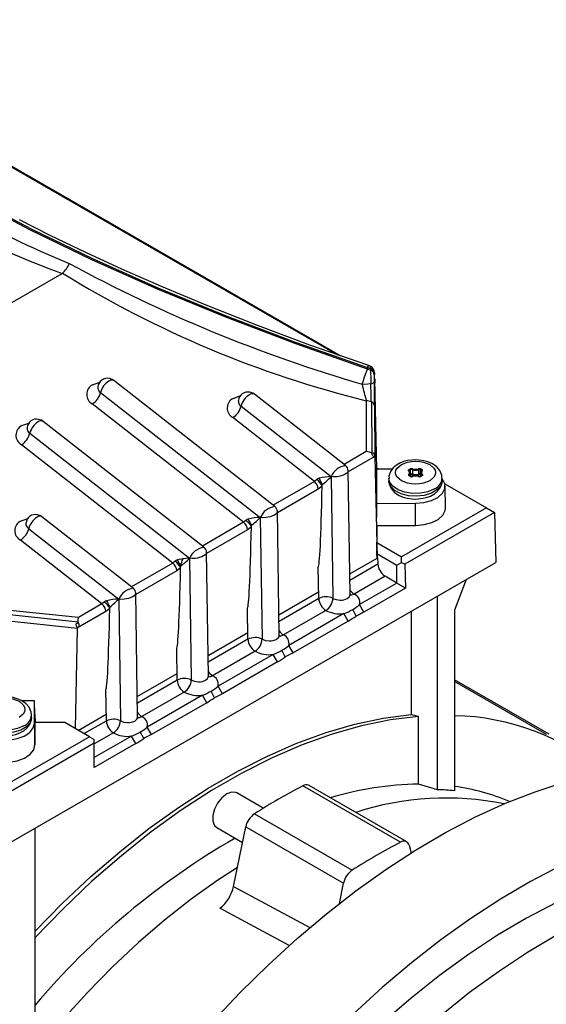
# Model space of a CAD drawing. Header units: inches. Extents: x 0 to 55, y 0 to 42.5.
# Tile 16 of 17: x 43.9 to 47, y 31.6 to 37.4. Entities that reach past the tile are written whole.
import ezdxf

# ---------------------------------------------------------------- set-up
doc = ezdxf.new("R2010")
doc.units = ezdxf.units.IN
doc.header["$LTSCALE"] = 5
doc.header["$MEASUREMENT"] = 0

msp = doc.modelspace()

# ---------------------------------------------------------------- linework, layer by layer
for p, q in [((43.7869, 36.6095), (45.7766, 35.4626)), ((43.7907, 36.6112), (45.7905, 35.4578)), ((42.9746, 35.2618), (44.153, 35.9421)), ((44.1545, 35.9431), (44.153, 35.9421)), ((45.9541, 35.3862), (45.9541, 35.3773)), ((45.9541, 35.3862), (45.9715, 35.381)), ((45.9541, 35.3773), (45.9715, 35.3722)), ((45.9715, 35.381), (45.9715, 35.3722)), ((45.9933, 35.3528), (45.9933, 35.344)), ((45.4063, 34.5665), (44.4573, 35.3101)), ((45.9363, 35.2874), (45.9219, 35.2879)), ((45.9961, 35.3175), (45.9958, 35.3017)), ((46.0075, 34.7861), (45.9961, 35.3175)), ((44.3791, 35.2395), (45.3208, 34.5016)), ((45.8239, 34.8075), (45.2859, 35.229)), ((45.2223, 34.473), (44.33, 35.1721)), ((45.9461, 35.191), (45.9461, 34.8908)), ((45.9759, 35.1835), (45.9778, 34.8828)), ((45.2077, 35.1585), (45.7384, 34.7427)), ((45.9954, 35.159), (45.9964, 34.8576)), ((44.9887, 34.3254), (44.0397, 35.069)), ((45.6399, 34.714), (45.1586, 35.0911)), ((43.9615, 34.9984), (44.9032, 34.2605)), ((44.8048, 34.2319), (43.9124, 34.9311)), ((45.9461, 34.8908), (45.8146, 34.8149)), ((45.9778, 34.8828), (45.979, 34.8823)), ((45.9932, 34.8598), (45.8392, 34.7709)), ((45.9963, 34.8594), (45.9932, 34.8598)), ((45.9964, 34.8576), (45.9963, 34.8594)), ((45.9964, 34.8576), (46.0093, 34.2618)), ((45.85, 34.0464), (45.839, 34.7813)), ((46.0987, 34.7862), (46.0071, 34.7861)), ((46.0071, 34.7861), (46.0071, 34.5847)), ((46.0073, 34.7938), (46.0207, 34.7861)), ((46.1982, 34.7843), (46.2049, 34.7882)), ((46.1992, 34.7755), (46.1987, 34.7765)), ((46.1987, 34.7763), (46.1987, 34.7764)), ((46.201, 34.7795), (46.2076, 34.7833)), ((46.201, 34.7734), (46.201, 34.7795)), ((46.2058, 34.7629), (46.2054, 34.7645)), ((46.2058, 34.7449), (46.2058, 34.7629)), ((46.2076, 34.7576), (46.2076, 34.7833)), ((46.2176, 34.7839), (46.2176, 34.7582)), ((46.2551, 34.7582), (46.2551, 34.7839)), ((46.265, 34.7833), (46.2717, 34.7795)), ((46.265, 34.7576), (46.265, 34.7833)), ((46.2673, 34.7645), (46.2669, 34.7629)), ((46.2669, 34.7629), (46.2669, 34.7449)), ((46.2678, 34.7882), (46.2744, 34.7843)), ((46.2717, 34.7734), (46.2717, 34.7795)), ((46.274, 34.7765), (46.2734, 34.7755)), ((46.274, 34.7764), (46.274, 34.7763)), ((45.6399, 34.714), (45.397, 34.5738)), ((45.6535, 34.7251), (45.6399, 34.714)), ((45.7384, 34.7427), (45.7492, 34.0251)), ((46.0789, 34.734), (46.0789, 34.7179)), ((46.2049, 34.7441), (46.1982, 34.748)), ((46.2, 34.7521), (46.2, 34.7483)), ((46.2068, 34.7443), (46.2002, 34.7482)), ((46.2076, 34.7576), (46.2058, 34.7565)), ((46.2104, 34.7528), (46.2058, 34.7501)), ((46.2669, 34.7501), (46.2622, 34.7528)), ((46.2669, 34.7565), (46.265, 34.7576)), ((46.2725, 34.7482), (46.2658, 34.7443)), ((46.2744, 34.748), (46.2678, 34.7441)), ((46.2726, 34.7483), (46.2726, 34.7521)), ((46.274, 34.7496), (46.274, 34.7493)), ((46.3938, 34.7179), (46.3938, 34.734)), ((46.4089, 34.7002), (46.6553, 34.558)), ((45.6629, 34.6691), (45.4216, 34.5299)), ((45.686, 34.6872), (45.6629, 34.6691)), ((45.686, 34.6872), (45.6862, 34.6961)), ((46.4135, 34.5585), (46.4107, 34.687)), ((46.0071, 34.5847), (46.2368, 34.5851)), ((46.0071, 34.5847), (46.0071, 34.502)), ((46.2369, 34.4549), (46.2368, 34.5851)), ((45.4324, 33.8053), (45.4214, 34.5402)), ((46.6553, 34.558), (46.1542, 34.2687)), ((46.7021, 34.531), (46.1731, 34.2256)), ((46.6553, 34.558), (46.7021, 34.531)), ((46.7021, 34.531), (46.711, 34.2365)), ((44.5712, 34.0843), (44.0332, 34.5059)), ((45.2223, 34.473), (44.9794, 34.3327)), ((45.236, 34.484), (45.2223, 34.473)), ((45.3208, 34.5016), (45.3317, 33.7841)), ((46.0081, 34.4545), (46.0071, 34.502)), ((43.955, 34.4353), (44.4857, 34.0195)), ((45.2453, 34.4281), (45.004, 34.2888)), ((45.2684, 34.4461), (45.2453, 34.4281)), ((45.2684, 34.4461), (45.2686, 34.455)), ((46.0081, 34.4545), (46.2369, 34.4549)), ((46.0081, 34.4545), (46.0081, 34.353)), ((44.3872, 33.9908), (43.9059, 34.3679)), ((46.0088, 34.2883), (46.0081, 34.353)), ((46.0081, 34.353), (46.1542, 34.2687)), ((45.0149, 33.5643), (45.0038, 34.2992)), ((43.813, 32.5635), (46.711, 34.2365)), ((44.8184, 34.2429), (44.8048, 34.2319)), ((44.8631, 34.2574), (44.832, 34.2507)), ((44.9032, 34.2605), (44.8631, 34.2574)), ((44.9032, 34.2605), (44.914, 33.543)), ((45.8482, 34.1688), (46.0093, 34.2618)), ((46.0094, 34.2618), (46.0088, 34.2883)), ((46.0088, 34.2883), (46.1264, 34.2205)), ((46.0122, 34.2635), (46.0093, 34.2618)), ((46.0122, 34.2635), (46.015, 34.2269)), ((46.1264, 34.2205), (46.1542, 34.2366)), ((46.1542, 34.2366), (46.1542, 34.2687)), ((46.1542, 34.2366), (46.1731, 34.2256)), ((44.8048, 34.2319), (44.5618, 34.0917)), ((44.8277, 34.187), (44.5864, 34.0477)), ((44.8509, 34.205), (44.8277, 34.187)), ((44.8509, 34.205), (44.8511, 34.2139)), ((45.6656, 34.0252), (45.6629, 34.2101)), ((45.8488, 34.1309), (46.015, 34.2269)), ((46.1264, 34.1144), (46.1264, 34.2205)), ((46.1731, 34.2256), (46.1774, 34.0849)), ((46.0568, 34.1546), (45.8744, 34.0493)), ((46.1264, 34.1144), (46.0568, 34.1546)), ((46.5359, 34.1355), (46.466, 33.9552)), ((45.4306, 33.9277), (45.6651, 34.0631)), ((46.1264, 34.1144), (45.9067, 33.9876)), ((46.1774, 34.0849), (45.9322, 33.9434)), ((46.1774, 34.0849), (46.1264, 34.1144)), ((44.4857, 34.0195), (44.4965, 33.302)), ((44.5973, 33.3232), (44.5863, 34.0581)), ((45.4312, 33.8899), (45.6656, 34.0252)), ((46.3658, 32.8945), (46.3658, 34.0372)), ((44.2481, 33.9105), (43.8068, 33.956)), ((44.4101, 33.9459), (44.2468, 33.8517)), ((44.3872, 33.9908), (44.2481, 33.9105)), ((44.4008, 34.0019), (44.3872, 33.9908)), ((44.4333, 33.964), (44.4101, 33.9459)), ((44.4333, 33.964), (44.4335, 33.9729)), ((45.2481, 33.7842), (45.2453, 33.969)), ((45.7074, 33.9529), (45.4568, 33.8083)), ((45.886, 33.919), (45.8661, 33.9587)), ((45.9322, 33.9434), (45.9067, 33.9876)), ((46.2099, 33.9472), (46.2099, 33.3376)), ((46.466, 33.9552), (46.466, 32.888)), ((44.2436, 33.8457), (43.8013, 33.8924)), ((44.2461, 33.8831), (43.8056, 33.9307)), ((45.8143, 33.9343), (45.4891, 33.7465)), ((45.8399, 33.8901), (45.5146, 33.7023)), ((45.8399, 33.8901), (45.8143, 33.9343)), ((44.2311, 33.2543), (44.2436, 33.8457)), ((44.2436, 33.8457), (44.2437, 33.8476)), ((44.2468, 33.8517), (44.2437, 33.8476)), ((44.2461, 33.8831), (44.246, 33.8818)), ((45.013, 33.6867), (45.2475, 33.822)), ((45.0136, 33.6488), (45.2481, 33.7842)), ((44.8305, 33.5431), (44.8277, 33.7279)), ((45.4684, 33.678), (45.4485, 33.7176)), ((45.5146, 33.7023), (45.4891, 33.7465)), ((45.2898, 33.7118), (45.0393, 33.5672)), ((45.3968, 33.6932), (45.0715, 33.5055)), ((45.4223, 33.649), (45.3968, 33.6932)), ((45.4223, 33.649), (45.097, 33.4613)), ((44.5954, 33.4456), (44.8299, 33.5809)), ((44.596, 33.4077), (44.8305, 33.5431)), ((47.0248, 33.2215), (46.466, 33.544)), ((44.4129, 33.302), (44.4101, 33.4869)), ((45.097, 33.4613), (45.0715, 33.5055)), ((47.0088, 33.2197), (46.466, 33.533)), ((44.8722, 33.4708), (44.6217, 33.3261)), ((44.9792, 33.4521), (44.6539, 33.2644)), ((45.0047, 33.408), (44.9792, 33.4521)), ((45.0508, 33.4369), (45.0309, 33.4766)), ((43.9894, 33.4199), (43.9137, 33.4199)), ((43.9888, 33.2873), (43.9894, 33.4199)), ((43.9912, 33.3382), (43.9894, 33.4199)), ((45.0047, 33.408), (44.6794, 33.2202)), ((43.9718, 33.3197), (43.9718, 33.3358)), ((43.9912, 33.3382), (43.9922, 33.2907)), ((44.2476, 33.2448), (44.4123, 33.3399)), ((46.2544, 32.9273), (46.2544, 33.3267)), ((43.9888, 33.2873), (43.9915, 33.1587)), ((43.9915, 33.1587), (43.9922, 33.2907)), ((44.168, 33.2907), (43.9922, 33.2907)), ((44.3141, 33.2064), (44.168, 33.2907)), ((44.2807, 33.2257), (44.4129, 33.302)), ((44.6794, 33.2202), (44.6539, 33.2644)), ((44.3141, 33.2064), (43.813, 32.9171)), ((44.3141, 33.2064), (44.3419, 33.1903)), ((44.4546, 33.2297), (44.3419, 33.1646)), ((44.5616, 33.2111), (44.3419, 33.0843)), ((44.3419, 33.1685), (44.3419, 33.1903)), ((44.5871, 33.1669), (44.5616, 33.2111)), ((44.6332, 33.1958), (44.6133, 33.2355)), ((44.3419, 33.1685), (43.813, 32.8631)), ((44.3419, 33.0253), (44.3419, 33.1685)), ((44.5871, 33.1669), (44.3419, 33.0253)), ((46.1478, 32.5845), (45.5716, 32.9171)), ((46.1845, 32.5869), (45.6083, 32.9196)), ((46.3658, 32.8945), (46.2544, 32.9273)), ((45.3385, 32.785), (45.1818, 32.8754)), ((45.2864, 32.7525), (45.8627, 32.4199)), ((43.9911, 32.6664), (43.9911, 31.5236)), ((45.0637, 32.6708), (45.2164, 32.5827)), ((45.1634, 32.324), (45.2353, 32.6754)), ((45.2353, 32.6754), (45.8116, 32.3428)), ((46.1989, 32.5664), (46.2108, 32.5221)), ((45.1634, 32.324), (45.614, 32.0818)), ((45.7872, 32.2234), (45.8116, 32.3428)), ((45.4918, 31.9747), (45.0825, 32.1948))]:
    msp.add_line(p, q)
at = {"flags": 128}
for points in [[(45.9541, 35.3773), (45.5306, 35.526), (45.1173, 35.6835), (44.7145, 35.8496), (44.3282, 36.0222), (43.9619, 36.1997), (43.6192, 36.3802), (43.3027, 36.5627), (43.0172, 36.7439), (42.7641, 36.9229), (42.5433, 37.0996), (42.3568, 37.2728), (42.208, 37.4392)], [(42.223, 37.4401), (42.3716, 37.274), (42.5579, 37.1012), (42.7784, 36.9249), (43.0311, 36.7463), (43.3162, 36.5655), (43.6322, 36.3835), (43.9729, 36.2041), (44.3346, 36.0289), (44.7172, 35.8578), (45.1191, 35.6919), (45.5317, 35.5346), (45.9541, 35.3862)], [(45.7946, 35.4563), (44.9006, 35.9719), (43.7917, 36.6116)], [(45.9614, 35.3981), (45.6133, 35.5196), (45.294, 35.6386), (45.0024, 35.754), (44.7382, 35.8645), (44.5034, 35.9678), (44.2963, 36.0633), (44.0816, 36.167), (43.9011, 36.2584)], [(45.972, 35.393), (45.9635, 35.3974), (45.9612, 35.3978)], [(45.9363, 35.3314), (45.9459, 35.3575), (45.9541, 35.3773)], [(45.9541, 35.3862), (45.9595, 35.3964), (45.961, 35.3968)], [(45.9715, 35.381), (45.9716, 35.392), (45.9718, 35.3925)], [(45.9933, 35.3528), (45.9933, 35.3583), (45.9934, 35.3588), (45.9936, 35.3548)], [(45.9936, 35.3548), (45.9936, 35.3541), (45.9939, 35.345)], [(45.9958, 35.3017), (45.9955, 35.2966), (45.9951, 35.3027), (45.9945, 35.3194), (45.9939, 35.345)], [(44.3313, 35.2848), (44.3678, 35.298), (44.374, 35.2987)], [(44.457, 35.3099), (44.4477, 35.3162), (44.4307, 35.3218)], [(45.9219, 35.2879), (45.9288, 35.3094), (45.9363, 35.3314)], [(45.9725, 35.2904), (45.9549, 35.2882), (45.9363, 35.2874)], [(45.9725, 35.2904), (45.977, 35.2915), (45.9812, 35.2928), (45.9849, 35.2942), (45.988, 35.2958), (45.9904, 35.2975), (45.9922, 35.2993), (45.9933, 35.3012), (45.9937, 35.3031)], [(45.9961, 35.3175), (45.9941, 35.3285), (45.9938, 35.3294)], [(44.3625, 35.2735), (44.3622, 35.2722), (44.3628, 35.2727)], [(45.2857, 35.2289), (45.2764, 35.2351), (45.2594, 35.2408)], [(45.1599, 35.2037), (45.1965, 35.217), (45.2027, 35.2177)], [(45.1911, 35.1925), (45.1909, 35.1912), (45.1914, 35.1917)], [(43.9137, 35.0437), (43.9502, 35.0569), (43.9565, 35.0577)], [(44.0394, 35.0688), (44.0301, 35.0751), (44.0131, 35.0807)], [(43.9449, 35.0324), (43.9447, 35.0312), (43.9452, 35.0317)], [(45.9778, 34.8828), (45.9651, 34.8872), (45.9461, 34.8908)], [(45.979, 34.8823), (45.9822, 34.8841), (45.985, 34.8845), (45.9868, 34.8839), (45.9886, 34.8824), (45.9908, 34.8794), (45.9949, 34.8685), (45.9958, 34.864), (45.9963, 34.8594)], [(45.9932, 34.8598), (45.9877, 34.8619), (45.9856, 34.8638), (45.9839, 34.8663), (45.9825, 34.8693), (45.9813, 34.8729), (45.979, 34.8823)], [(46.2363, 34.8416), (46.1906, 34.8372), (46.1738, 34.8332), (46.1481, 34.8239), (46.1249, 34.8112), (46.1043, 34.794), (46.0886, 34.7723), (46.0798, 34.7463), (46.0802, 34.734)], [(46.1528, 34.8144), (46.1894, 34.8287), (46.2124, 34.8329), (46.2363, 34.8343), (46.2603, 34.8329), (46.2832, 34.8287), (46.3198, 34.8144), (46.3447, 34.7932), (46.352, 34.78), (46.3544, 34.7661), (46.352, 34.7523), (46.3447, 34.7391), (46.3198, 34.7179)], [(46.3925, 34.7335), (46.3919, 34.7514), (46.3801, 34.7791), (46.3596, 34.8023), (46.3327, 34.82), (46.3086, 34.8301), (46.2858, 34.8364), (46.2568, 34.8407), (46.2363, 34.8416)], [(45.8387, 34.7774), (45.8389, 34.7748), (45.8365, 34.7694), (45.8305, 34.7629), (45.8217, 34.7569), (45.8105, 34.7514), (45.7972, 34.7467), (45.7849, 34.7436), (45.7717, 34.7415), (45.7517, 34.7409), (45.7384, 34.7427)], [(46.3198, 34.7179), (46.2832, 34.7036), (46.2603, 34.6994), (46.2363, 34.698), (46.2124, 34.6994), (46.1894, 34.7036), (46.1528, 34.7179), (46.1279, 34.7391), (46.1206, 34.7523), (46.1182, 34.7661), (46.1207, 34.78), (46.1279, 34.7932), (46.1528, 34.8144)], [(46.1968, 34.7757), (46.1951, 34.7778), (46.1948, 34.7801), (46.1959, 34.7824), (46.1982, 34.7843)], [(46.2051, 34.7657), (46.2041, 34.7697), (46.1992, 34.7755)], [(46.2734, 34.7755), (46.2686, 34.7697), (46.2677, 34.7662)], [(46.3477, 34.6697), (46.3099, 34.6536), (46.2656, 34.6447), (46.2187, 34.6437), (46.1734, 34.6507), (46.1336, 34.6651), (46.103, 34.6856), (46.0842, 34.7105), (46.0789, 34.7339)], [(46.3938, 34.7179), (46.3937, 34.7145), (46.385, 34.6879), (46.363, 34.6639), (46.3298, 34.6448), (46.2883, 34.6321), (46.2422, 34.6271), (46.1956, 34.6301), (46.1525, 34.6409), (46.117, 34.6586), (46.092, 34.6816), (46.0798, 34.7077), (46.0789, 34.7179)], [(46.0802, 34.7184), (46.0808, 34.7005), (46.0925, 34.6728), (46.1131, 34.6496), (46.1399, 34.6319), (46.164, 34.6218), (46.1869, 34.6155), (46.2159, 34.6112), (46.2363, 34.6104)], [(46.2002, 34.7482), (46.1991, 34.7489), (46.1987, 34.7494)], [(46.2363, 34.6104), (46.282, 34.6148), (46.2988, 34.6188), (46.3246, 34.628), (46.3478, 34.6407), (46.3683, 34.6579), (46.3841, 34.6796), (46.3928, 34.7056), (46.3924, 34.718)], [(46.2368, 34.5851), (46.286, 34.5893), (46.3311, 34.6012), (46.3685, 34.6201), (46.3952, 34.6442), (46.409, 34.6717), (46.4089, 34.7004), (46.3948, 34.7279), (46.3938, 34.7291)], [(46.274, 34.7494), (46.2736, 34.7489), (46.2725, 34.7482)], [(46.2759, 34.7566), (46.2776, 34.7545), (46.2779, 34.7521), (46.2768, 34.7499), (46.2744, 34.748)], [(45.4211, 34.5364), (45.4213, 34.5337), (45.4189, 34.5283), (45.4129, 34.5219), (45.4041, 34.5158), (45.3929, 34.5103), (45.3796, 34.5056), (45.3674, 34.5026), (45.3541, 34.5005), (45.3341, 34.4998), (45.3208, 34.5016)], [(46.2369, 34.4549), (46.2867, 34.4591), (46.3326, 34.4713), (46.3706, 34.4904), (46.3977, 34.515), (46.4118, 34.5429), (46.4135, 34.5585)], [(43.9072, 34.4806), (43.9437, 34.4938), (43.95, 34.4945)], [(43.9384, 34.4693), (43.9382, 34.468), (43.9387, 34.4685)], [(44.0329, 34.5057), (44.0236, 34.5119), (44.0066, 34.5176)], [(45.0035, 34.2953), (45.0037, 34.2926), (45.0013, 34.2872), (44.9954, 34.2808), (44.9866, 34.2747), (44.9753, 34.2692), (44.962, 34.2645), (44.9498, 34.2615), (44.9365, 34.2594), (44.9165, 34.2587), (44.9032, 34.2605)], [(44.5859, 34.0542), (44.5861, 34.0516), (44.5837, 34.0462), (44.5778, 34.0397), (44.569, 34.0337), (44.5577, 34.0282), (44.5444, 34.0235), (44.5322, 34.0204), (44.5189, 34.0183), (44.499, 34.0177), (44.4857, 34.0195)], [(45.6656, 34.0252), (45.6659, 34.0253), (45.6662, 34.0253), (45.6663, 34.0251), (45.6664, 34.0249), (45.6664, 34.0248), (45.6663, 34.0244), (45.6663, 34.0243), (45.6662, 34.0241), (45.666, 34.0238), (45.6657, 34.0235)], [(45.7492, 34.0251), (45.7552, 34.0217), (45.7686, 34.0167), (45.7912, 34.0135), (45.8031, 34.014), (45.8143, 34.0158), (45.8328, 34.0229), (45.8453, 34.0338), (45.8488, 34.0404), (45.85, 34.0476), (45.8499, 34.0479)], [(45.8508, 34.0447), (45.8616, 34.0442), (45.8744, 34.0493)], [(44.2461, 33.8831), (44.2476, 33.8978), (44.2481, 33.9105)], [(44.2437, 33.8476), (44.237, 33.8611), (44.2353, 33.8659), (44.2347, 33.8699), (44.2352, 33.8727), (44.2365, 33.875), (44.24, 33.8782), (44.246, 33.8818)], [(45.2481, 33.7842), (45.2483, 33.7843), (45.2486, 33.7842), (45.2487, 33.784), (45.2488, 33.7839), (45.2488, 33.7837), (45.2488, 33.7834), (45.2487, 33.7832), (45.2486, 33.783), (45.2484, 33.7827), (45.2481, 33.7825)], [(45.3317, 33.7841), (45.3376, 33.7806), (45.3511, 33.7757), (45.3736, 33.7725), (45.3855, 33.7729), (45.3967, 33.7748), (45.4152, 33.7819), (45.4277, 33.7927), (45.4312, 33.7994), (45.4324, 33.8065), (45.4323, 33.8068)], [(45.4332, 33.8037), (45.444, 33.8032), (45.4568, 33.8083)], [(44.8305, 33.5431), (44.8308, 33.5432), (44.831, 33.5431), (44.8312, 33.543), (44.8312, 33.5428), (44.8312, 33.5427), (44.8312, 33.5423), (44.8311, 33.5421), (44.831, 33.542), (44.8308, 33.5417), (44.8305, 33.5414)], [(44.914, 33.543), (44.9202, 33.5395), (44.9335, 33.5346), (44.956, 33.5314), (44.9679, 33.5319), (44.9791, 33.5337), (44.9976, 33.5408), (45.0101, 33.5517), (45.0136, 33.5583), (45.0148, 33.5654), (45.0147, 33.5658)], [(45.0156, 33.5626), (45.0264, 33.5621), (45.0393, 33.5672)], [(43.7308, 33.4162), (43.7674, 33.4305), (43.7904, 33.4347), (43.8144, 33.4362), (43.8383, 33.4347), (43.8613, 33.4305), (43.8979, 33.4162), (43.9227, 33.395), (43.93, 33.3818), (43.9325, 33.368), (43.93, 33.3541), (43.9227, 33.3409), (43.8979, 33.3198)], [(43.9705, 33.3354), (43.9699, 33.3532), (43.9581, 33.3809), (43.9376, 33.4041), (43.9108, 33.4218), (43.8867, 33.4319), (43.8638, 33.4382), (43.8348, 33.4425), (43.8144, 33.4434)], [(43.9257, 33.2715), (43.8879, 33.2554), (43.8436, 33.2465), (43.7967, 33.2455), (43.7514, 33.2525), (43.7116, 33.2669), (43.681, 33.2875), (43.6622, 33.3123), (43.6569, 33.3357)], [(43.9718, 33.3197), (43.9717, 33.3163), (43.963, 33.2897), (43.9411, 33.2658), (43.9079, 33.2466), (43.8664, 33.2339), (43.8202, 33.2289), (43.7736, 33.2319), (43.7306, 33.2428), (43.695, 33.2604), (43.67, 33.2834), (43.6579, 33.3096), (43.6569, 33.3197)], [(43.8144, 33.2122), (43.8601, 33.2166), (43.8768, 33.2206), (43.9026, 33.2298), (43.9258, 33.2426), (43.9464, 33.2597), (43.9621, 33.2814), (43.9709, 33.3074), (43.9705, 33.3198)], [(43.9911, 32.0568), (44.1547, 32.2239), (44.3217, 32.3814), (44.4918, 32.5286), (44.664, 32.665), (44.838, 32.7902), (45.0129, 32.9035), (45.1881, 33.0047), (45.363, 33.0933), (45.537, 33.169), (45.7093, 33.2314), (45.8793, 33.2805), (46.0463, 33.3159), (46.2099, 33.3376)], [(46.2544, 33.3267), (46.0879, 33.3063), (45.9176, 33.2716), (45.7443, 33.2227), (45.5684, 33.1597), (45.3909, 33.083), (45.2123, 32.9928), (45.0333, 32.8895), (44.8547, 32.7735), (44.6771, 32.6452), (44.5013, 32.5051), (44.3279, 32.3539), (44.1576, 32.192), (43.9911, 32.0201)], [(44.4965, 33.302), (44.5025, 33.2985), (44.5159, 33.2935), (44.5385, 33.2903), (44.5504, 33.2908), (44.5615, 33.2926), (44.58, 33.2997), (44.5925, 33.3106), (44.596, 33.3172), (44.5973, 33.3244), (44.5971, 33.3247)], [(44.598, 33.3215), (44.6089, 33.321), (44.6217, 33.3261)], [(43.6399, 33.2879), (43.6469, 33.2595), (43.6673, 33.2334), (43.6997, 33.2117), (43.7414, 33.1961), (43.789, 33.188), (43.8387, 33.1879), (43.8863, 33.1959), (43.9282, 33.2113), (43.9608, 33.2329), (43.9816, 33.2589), (43.9888, 33.2873)], [(44.4129, 33.302), (44.4132, 33.3021), (44.4134, 33.3021), (44.4136, 33.3019), (44.4136, 33.3018), (44.4136, 33.3016), (44.4136, 33.3012), (44.4135, 33.3011), (44.4135, 33.3009), (44.4132, 33.3006), (44.4129, 33.3003)], [(43.6372, 33.1593), (43.6442, 33.1305), (43.665, 33.104), (43.6979, 33.0819), (43.7403, 33.0661), (43.7886, 33.0578), (43.839, 33.0577), (43.8875, 33.0659), (43.93, 33.0815), (43.9631, 33.1035), (43.9842, 33.1299), (43.9915, 33.1587)], [(45.0392, 31.5239), (45.2024, 31.6969), (45.369, 31.8613), (45.5387, 32.0167), (45.7109, 32.1625), (45.8851, 32.2984), (46.0607, 32.4238), (46.2372, 32.5385), (46.414, 32.642), (46.5906, 32.734), (46.7665, 32.8143), (46.9411, 32.8825), (47.1138, 32.9386)], [(45.1818, 32.8754), (45.1765, 32.878), (45.1513, 32.8803), (45.1228, 32.8696), (45.0942, 32.8473), (45.0691, 32.816), (45.0504, 32.7796), (45.0405, 32.7424), (45.0405, 32.7089), (45.0504, 32.6832), (45.0637, 32.6708)], [(45.1864, 32.4361), (45.0711, 32.3612), (44.913, 32.2485), (44.7563, 32.1253), (44.6017, 31.9922), (44.4498, 31.8496), (44.3011, 31.698), (44.1562, 31.5381)], [(47.0917, 32.4447), (46.9151, 32.3527), (46.7383, 32.2492), (46.5618, 32.1345), (46.3862, 32.0091), (46.212, 31.8733), (46.0398, 31.7274), (45.8701, 31.5721)], [(47.0632, 32.2276), (46.8917, 32.1371), (46.7201, 32.0352), (46.5489, 31.9222), (46.3787, 31.7986), (46.21, 31.6646), (46.0434, 31.5208)], [(47.0685, 32.035), (46.8969, 31.9331), (46.7257, 31.8202), (46.5554, 31.6965), (46.3868, 31.5625)]]:
    msp.add_lwpolyline(points, dxfattribs=at)
for centre, radius, start, end in [((46.3528, 41.2939), 5.716, 233.34216, 247.81503), ((45.5402, 39.8454), 4.1424, 230.25424, 250.43528), ((44.0512, 36.0572), 0.1539, 312.14676, 338.58814), ((48.3901, 43.7147), 8.7809, 241.4575, 253.67501), ((47.4524, 41.2889), 6.2812, 238.32854, 256.12407), ((45.961, 35.3504), 0.0324, 4.27022, 70.95256), ((51.2332, 35.3901), 5.2617, 180.19487, 181.08481), ((45.961, 35.3416), 0.0324, 4.27043, 70.95306), ((45.9517, 35.3569), 0.042, 357.07935, 61.41679), ((48.624, 35.3529), 2.6308, 180.1948, 181.08476), ((44.3612, 35.2281), 0.0641, 117.85832, 240.81853), ((44.4186, 35.2673), 0.0558, 77.45196, 173.95467), ((44.485, 35.2138), 0.109, 121.41996, 166.38597), ((44.4452, 35.2861), 0.0268, 63.26399, 129.50463), ((47.1341, 35.5386), 1.2379, 191.68506, 196.3077), ((43.0691, 35.1443), 2.907, 0.77317, 2.88139), ((35.1213, 35.1024), 10.8743, 0.2983, 1.05766), ((44.2732, 35.2651), 0.109, 301.41996, 346.38597), ((44.3977, 35.2695), 0.0353, 173.57433, 238.20052), ((45.2473, 35.1863), 0.0558, 77.45196, 173.95467), ((45.3136, 35.1328), 0.109, 121.41996, 166.38597), ((45.2739, 35.2051), 0.0268, 63.26399, 129.50463), ((45.1899, 35.1471), 0.0641, 117.85832, 240.81853), ((45.2263, 35.1884), 0.0353, 173.57433, 238.20052), ((45.9373, 35.0925), 0.0989, 67.06365, 84.94421), ((45.9666, 35.1561), 0.029, 5.79292, 71.32316), ((45.1018, 35.1841), 0.109, 301.41996, 346.38597), ((44.001, 35.0263), 0.0558, 77.45196, 173.95467), ((44.0674, 34.9728), 0.109, 121.41996, 166.38597), ((44.0276, 35.0451), 0.0268, 63.26399, 129.50463), ((43.9436, 34.987), 0.0641, 117.85832, 240.81853), ((43.8556, 35.0241), 0.109, 301.41996, 346.38597), ((43.9801, 35.0284), 0.0353, 173.57433, 238.20052), ((45.8392, 34.6982), 0.1102, 98.09145, 156.18541), ((45.7996, 34.7764), 0.0395, 0.8574, 51.91463), ((46.1979, 34.7735), 0.00249, 57.24369, 116.37684), ((46.1901, 34.7661), 0.0117, 305.09413, 54.90587), ((46.195, 34.7792), 0.00605, 2.60548, 57.39452), ((46.2027, 34.7758), 0.00403, 114.6582, 171.28527), ((46.1924, 34.7629), 0.0132, 305.13326, 20.60731), ((46.2133, 34.7718), 0.0184, 69.09977, 117.25215), ((46.2016, 34.7831), 0.00605, 2.60548, 57.39452), ((46.2132, 34.7724), 0.0123, 69.27436, 117.07755), ((46.2132, 34.7466), 0.0123, 69.27436, 117.07755), ((46.225, 34.7837), 0.0074, 134.60204, 178.66753), ((46.2363, 34.8347), 0.0541, 249.76516, 290.23484), ((46.2363, 34.8335), 0.0475, 249.65882, 290.34118), ((46.2594, 34.7718), 0.0184, 62.74981, 110.89827), ((46.2477, 34.7837), 0.0074, 1.33247, 45.39796), ((46.2594, 34.7724), 0.0123, 62.92245, 110.72564), ((46.2594, 34.7466), 0.0123, 62.92245, 110.72564), ((46.2711, 34.7831), 0.00605, 122.60548, 177.39452), ((46.2802, 34.7629), 0.0132, 160.36567, 234.84926), ((46.2826, 34.7661), 0.0117, 125.09413, 234.90587), ((46.2777, 34.7792), 0.00605, 122.60548, 177.39452), ((46.2701, 34.7759), 0.00392, 7.78755, 66.18148), ((46.2748, 34.7735), 0.00249, 63.62316, 122.75631), ((46.2728, 34.7796), 0.00497, 307.67628, 71.2297), ((45.6014, 34.666), 0.0616, 2.90886, 51.23521), ((45.6741, 34.7048), 0.0289, 103.7874, 135.33814), ((45.6012, 34.6474), 0.0937, 25.14272, 56.05595), ((45.7405, 34.4658), 0.2768, 90.42535, 105.34496), ((45.9915, 34.8773), 0.355, 204.02115, 210.70302), ((45.3947, 35.0749), 0.478, 307.57169, 315.9659), ((46.1998, 34.7527), 0.00497, 127.67628, 251.2297), ((46.1948, 34.7518), 0.00523, 4.03018, 68.03163), ((46.1994, 34.7464), 0.00198, 65.68605, 125.61817), ((46.202, 34.7494), 0.00335, 126.66152, 177.4985), ((46.206, 34.7426), 0.00188, 63.54806, 127.30292), ((46.2133, 34.7605), 0.0184, 242.74981, 290.89827), ((46.2132, 34.757), 0.0142, 243.12809, 290.93379), ((46.2137, 34.7579), 0.00605, 182.60548, 237.39452), ((46.2132, 34.7473), 0.00612, 69.09958, 117.25233), ((46.2102, 34.7583), 0.0074, 314.60204, 358.66753), ((46.2363, 34.8098), 0.0605, 249.75583, 290.24417), ((46.2363, 34.809), 0.0541, 249.76516, 290.23484), ((46.2363, 34.6949), 0.0521, 69.76516, 110.23484), ((46.2187, 34.7424), 0.00141, 40.64819, 107.2624), ((46.2363, 34.6988), 0.0475, 69.65882, 110.34118), ((46.2594, 34.7605), 0.0184, 249.09977, 297.25215), ((46.2539, 34.7424), 0.00141, 72.7376, 139.35181), ((46.2594, 34.757), 0.0142, 249.06621, 296.87191), ((46.2625, 34.7583), 0.0074, 181.33247, 225.39796), ((46.2594, 34.7473), 0.00612, 62.75135, 110.89674), ((46.259, 34.7579), 0.00605, 302.60548, 357.39452), ((46.2667, 34.7426), 0.00188, 52.69708, 116.45194), ((46.2733, 34.7464), 0.00198, 54.38183, 114.31395), ((46.2778, 34.7518), 0.00523, 111.96837, 175.96982), ((46.2706, 34.7494), 0.00335, 2.5015, 53.33848), ((46.3168, 34.7406), 0.0773, 293.52991, 354.92282), ((45.4216, 34.4571), 0.1102, 98.09145, 156.18541), ((45.382, 34.5354), 0.0395, 0.8574, 51.91463), ((43.9371, 34.4239), 0.0641, 117.85832, 240.81853), ((43.9736, 34.4653), 0.0353, 173.57433, 238.20052), ((43.9945, 34.4631), 0.0558, 77.45196, 173.95467), ((44.0609, 34.4096), 0.109, 121.41996, 166.38597), ((44.0211, 34.4819), 0.0268, 63.26399, 129.50463), ((45.1838, 34.425), 0.0616, 2.90886, 51.23521), ((45.2565, 34.4637), 0.0289, 103.7874, 135.33814), ((45.1837, 34.4063), 0.0937, 25.14272, 56.05595), ((45.3229, 34.2248), 0.2768, 90.42535, 105.34496), ((45.5739, 34.6363), 0.355, 204.02115, 210.70302), ((44.9772, 34.8339), 0.478, 307.57169, 315.9659), ((43.8491, 34.4609), 0.109, 301.41996, 346.38597), ((45.0041, 34.216), 0.1102, 98.09145, 156.18541), ((44.9644, 34.2943), 0.0395, 0.8574, 51.91463), ((44.839, 34.2226), 0.029, 103.81944, 135.3061), ((44.7661, 34.1652), 0.0937, 25.14272, 56.05595), ((45.1561, 34.3951), 0.3548, 204.01935, 210.70483), ((44.5576, 34.5951), 0.481, 307.5979, 315.93968), ((44.9853, 34.2001), 0.1349, 154.88485, 174.10902), ((44.7662, 34.1839), 0.0616, 2.90886, 51.23521), ((46.1057, 34.231), 0.0908, 182.60548, 237.39452), ((44.5865, 33.975), 0.1102, 98.09145, 156.18541), ((44.5468, 34.0532), 0.0395, 0.8574, 51.91463), ((45.9177, 34.1193), 0.0823, 214.19776, 238.29497), ((44.4213, 33.9816), 0.0289, 103.7874, 135.33814), ((44.4877, 33.7426), 0.2769, 90.42586, 105.34445), ((44.7387, 34.1541), 0.355, 204.02115, 210.70302), ((44.142, 34.3517), 0.478, 307.57169, 315.9659), ((45.7092, 33.9326), 0.1009, 66.62122, 115.58128), ((45.7567, 34.0296), 0.0912, 183.84994, 237.3049), ((45.6586, 34.0294), 0.0908, 302.54196, 357.29664), ((45.8606, 34.0471), 0.0105, 172.92041, 213.7044), ((45.8549, 33.9998), 0.0532, 346.69506, 68.46013), ((44.3486, 33.9428), 0.0616, 2.90886, 51.23521), ((44.3485, 33.9242), 0.0937, 25.14272, 56.05595), ((45.7902, 34.1119), 0.1793, 242.50435, 277.74782), ((45.6853, 34.2747), 0.3641, 290.75517, 299.76628), ((45.7426, 34.1752), 0.2493, 299.70059, 311.17329), ((44.3604, 36.299), 2.827, 301.55551, 302.65931), ((47.1023, 31.6679), 2.5587, 117.21215, 118.38165), ((44.2327, 33.8663), 0.0204, 313.92607, 49.33024), ((45.5001, 33.8782), 0.0823, 214.19776, 238.29497), ((45.2916, 33.6915), 0.1009, 66.62122, 115.58128), ((45.3391, 33.7886), 0.0912, 183.84994, 237.3049), ((45.241, 33.7883), 0.0908, 302.54196, 357.29664), ((45.443, 33.806), 0.0105, 172.92041, 213.7044), ((45.4373, 33.7588), 0.0532, 346.69506, 68.46013), ((45.2677, 34.0337), 0.3641, 290.75517, 299.76628), ((45.325, 33.9341), 0.2493, 299.70059, 311.17329), ((45.3726, 33.8709), 0.1793, 242.50435, 277.74782), ((43.9428, 36.058), 2.827, 301.55551, 302.65931), ((46.6847, 31.4268), 2.5587, 117.21215, 118.38165), ((44.874, 33.4536), 0.098, 65.88541, 116.35163), ((44.9215, 33.5475), 0.0912, 183.84994, 237.3049), ((44.8234, 33.5473), 0.0908, 302.56769, 357.3268), ((45.0825, 33.6372), 0.0823, 214.19776, 238.29497), ((45.0254, 33.565), 0.0105, 172.92035, 213.7044), ((45.0197, 33.5177), 0.0532, 346.69506, 68.46013), ((44.9074, 33.6931), 0.2493, 299.70059, 311.17329), ((44.955, 33.6298), 0.1793, 242.50435, 277.74782), ((44.8501, 33.7926), 0.3641, 290.75517, 299.76628), ((43.5253, 35.8169), 2.827, 301.55551, 302.65931), ((46.2671, 31.1857), 2.5587, 117.21215, 118.38165), ((43.8949, 33.3424), 0.0773, 293.52991, 354.92282), ((44.4564, 33.2125), 0.098, 65.87582, 116.36037), ((44.6649, 33.3961), 0.0823, 214.19776, 238.29497), ((44.6078, 33.3239), 0.0105, 172.92041, 213.7044), ((44.6021, 33.2766), 0.0532, 346.69506, 68.46013), ((46.4381, 31.9172), 1.4145, 49.72397, 88.86833), ((44.5039, 33.3065), 0.0912, 183.84994, 237.3049), ((44.4058, 33.3062), 0.0908, 302.5672, 357.32611), ((44.4898, 33.452), 0.2493, 299.70059, 311.17329), ((44.5374, 33.3887), 0.1793, 242.50435, 277.74782), ((44.4326, 33.5515), 0.3641, 290.75517, 299.76628), ((43.1077, 35.5759), 2.827, 301.55551, 302.65931), ((45.8495, 30.9447), 2.5587, 117.21215, 118.38165), ((47.3919, 29.4346), 3.9296, 117.59619, 122.39844), ((45.5921, 32.8848), 0.0383, 65.09138, 122.45659), ((46.2835, 31.0092), 1.9183, 90.8672, 106.65133), ((46.2913, 31.6344), 1.291, 67.21754, 82.22192), ((46.4169, 31.1319), 1.7135, 78.49011, 108.12554), ((46.3202, 31.4129), 1.4822, 84.35564, 88.23849), ((45.3575, 32.6499), 0.1248, 124.72561, 168.19607), ((47.3963, 28.748), 4.4551, 119.94926, 139.84806), ((47.9682, 29.1019), 3.9296, 117.59619, 122.39844), ((46.1675, 32.5586), 0.0324, 13.80159, 127.20859), ((45.9338, 32.3172), 0.1248, 124.72561, 168.19607), ((44.946, 32.3703), 0.2223, 307.86404, 347.96528)]:
    msp.add_arc(centre, radius, start, end)
for centre, major_axis, ratio, start_param, end_param in [((45.6629, 36.9731), (0.0004, 2.7631), 0.015112, 3.150319, 3.738117), ((45.2453, 36.732), (0.0004, 2.7631), 0.015112, 3.150319, 3.738117), ((44.8277, 36.4909), (0.0004, 2.7631), 0.015112, 3.150319, 3.738117), ((44.4101, 36.2499), (0.0004, 2.7631), 0.015112, 3.150319, 3.738117), ((43.9911, 30.2921), (5.7224, 0), 0.577382, 1.164169, 1.172629)]:
    msp.add_ellipse(centre, major_axis=major_axis, ratio=ratio, start_param=start_param, end_param=end_param)

doc.saveas('drawing.dxf')
